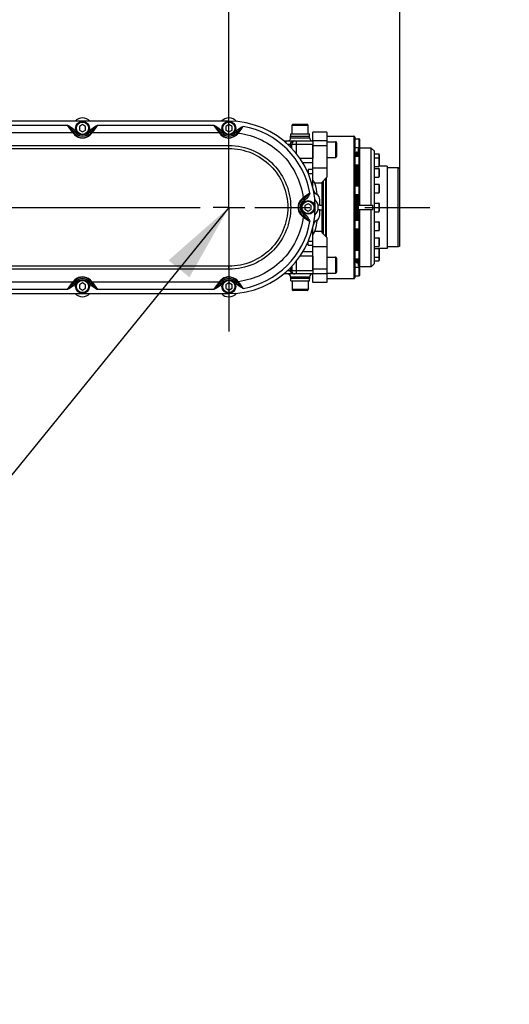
# Model space of a CAD drawing. Header units: millimetres. Extents: x 0 to 8410, y 0 to 5940.
# Tile 119 of 122: x 5561 to 5870, y 4002 to 4624. Entities that reach past the tile are written whole.
import ezdxf

# ---------------------------------------------------------------- set-up
doc = ezdxf.new("R2010")
doc.units = ezdxf.units.MM
doc.header["$LTSCALE"] = 462.55
doc.linetypes.add('CENTER', pattern=[0.6, 0.375, -0.075, 0.075, -0.075])
doc.layers.get('0').update_dxf_attribs({"linetype": 'CONTINUOUS'})
for name, color, linetype in [('204101000016_DXF_AXIS', 7, 'CONTINUOUS'), ('204101000016_DXF_DIMENSION', 7, 'CONTINUOUS'), ('204101000016_DXF_TEXT', 7, 'CONTINUOUS'), ('304102000040DXF_CONTINUOUS_LINE', 7, 'CONTINUOUS'), ('304102000041DXF_CONTINUOUS_LINE', 7, 'CONTINUOUS'), ('304102000042_DXF_AXIS', 7, 'CONTINUOUS'), ('304102000042DXF_CONTINUOUS_LINE', 7, 'CONTINUOUS'), ('304104000181DXF_CONTINUOUS_LINE', 7, 'CONTINUOUS'), ('304104000184DXF_CONTINUOUS_LINE', 7, 'CONTINUOUS'), ('304105000075DXF_CONTINUOUS_LINE', 7, 'CONTINUOUS'), ('304106000033DXF_CONTINUOUS_LINE', 7, 'CONTINUOUS'), ('304302000002DXF_CONTINUOUS_LINE', 7, 'CONTINUOUS'), ('501023000046DXF_CONTINUOUS_LINE', 7, 'CONTINUOUS'), ('501023000061DXF_CONTINUOUS_LINE', 7, 'CONTINUOUS'), ('501023000065DXF_CONTINUOUS_LINE', 7, 'CONTINUOUS'), ('501023000078DXF_CONTINUOUS_LINE', 7, 'CONTINUOUS'), ('501023000127DXF_CONTINUOUS_LINE', 7, 'CONTINUOUS')]:
    doc.layers.add(name, color=color, linetype=linetype)
doc.styles.get("Standard").update_dxf_attribs({"font": 'txt', "width": 0.7})
doc.dimstyles.new('DIMSTYLE_3', dxfattribs={"dimtxt": 90, "dimasz": 50, "dimexe": 1.5, "dimexo": 0, "dimgap": 2.25, "dimtad": 0, "dimtih": 1, "dimtoh": 1, "dimdec": 0, "dimdsep": 46, "dimtxsty": 'Standard', "dimblk": '_FILLED', "dimblk1": '_FILLED', "dimblk2": '_FILLED', "dimcen": 0.09, "dimclrt": 5, "dimazin": 2, "dimtfac": 1, "dimtdec": 0, "dimtofl": 0, "dimtmove": 0, "dimatfit": 3, "dimldrblk": '_FILLED', "dimfxl": 1, "dimtolj": 1, "dimarcsym": 0})
doc.dimstyles.new('DIMSTYLE_4', dxfattribs={"dimtxt": 90, "dimasz": 50, "dimexe": 1.5, "dimexo": 0, "dimgap": 2.25, "dimtad": 1, "dimdsep": 46, "dimtxsty": 'Standard', "dimblk": '_FILLED', "dimblk1": '_FILLED', "dimblk2": '_FILLED', "dimcen": 0.09, "dimclrt": 5, "dimazin": 2, "dimtp": 0.01, "dimtm": 0.01, "dimtfac": 1, "dimtofl": 0, "dimtmove": 0, "dimatfit": 3, "dimldrblk": '_FILLED', "dimfxl": 1, "dimtolj": 1, "dimarcsym": 0})
doc.dimstyles.new('DIMSTYLE_6', dxfattribs={"dimtxt": 90, "dimasz": 50, "dimexe": 1.5, "dimexo": 0, "dimgap": 2.25, "dimtad": 1, "dimdec": 1, "dimdsep": 46, "dimtxsty": 'Standard', "dimblk": '_FILLED', "dimblk1": '_FILLED', "dimblk2": '_FILLED', "dimcen": 0.09, "dimclrt": 5, "dimazin": 2, "dimtfac": 1, "dimtdec": 1, "dimtofl": 0, "dimtmove": 0, "dimatfit": 3, "dimldrblk": '_FILLED', "dimfxl": 1, "dimtolj": 1, "dimarcsym": 0})

# ---------------------------------------------------------------- blocks, each defined once
blk = doc.blocks.new('*D6')
at = {"layer": '204101000016_DXF_DIMENSION', "color": 2, "linetype": 'Continuous'}
blk.add_line((4579.23, 5487.63), (6606.14, 5487.63), dxfattribs=at)
blk = doc.blocks.new('_FILLED')
at = {"color": 0, "linetype": 'ByBlock'}
blk.add_solid([(0, 0), (-1, 0.17), (-1, -0.17)], dxfattribs=at)
blk = doc.blocks.new('*D18')
at = {"layer": '204101000016_DXF_DIMENSION', "color": 2, "linetype": 'Continuous'}
for p, q in [((4579.23, 4249.2), (4579.23, 4955.3)), ((5692.73, 4684.39), (5692.73, 4955.3)), ((4579.23, 4940.3), (5135.98, 4940.3)), ((5692.73, 4940.3), (5135.98, 4940.3))]:
    blk.add_line(p, q, dxfattribs=at)
at = {"layer": '204101000016_DXF_DIMENSION', "color": 2, "linetype": 'Continuous', "xscale": 50, "yscale": 50, "zscale": 50, "rotation": 180}
blk.add_blockref('_FILLED', (4579.23, 4940.3), dxfattribs=at)
at = {"layer": '204101000016_DXF_DIMENSION', "color": 2, "linetype": 'Continuous', "xscale": 50, "yscale": 50, "zscale": 50}
blk.add_blockref('_FILLED', (5692.73, 4940.3), dxfattribs=at)
blk = doc.blocks.new('*D19')
at = {"layer": '204101000016_DXF_DIMENSION', "color": 2, "linetype": 'Continuous'}
for p, q in [((5692.73, 4529.43), (5692.73, 4893.89)), ((5800.73, 4529.78), (5800.73, 4893.89)), ((5692.73, 4878.89), (5622.73, 4878.89)), ((5622.73, 4878.89), (5746.73, 4878.89)), ((6227.71, 4878.89), (5746.73, 4878.89)), ((5800.73, 4878.89), (6227.71, 4878.89))]:
    blk.add_line(p, q, dxfattribs=at)
at = {"layer": '204101000016_DXF_DIMENSION', "color": 2, "linetype": 'Continuous', "xscale": 50, "yscale": 50, "zscale": 50}
blk.add_blockref('_FILLED', (5692.73, 4878.89), dxfattribs=at)
at = {"layer": '204101000016_DXF_DIMENSION', "color": 2, "linetype": 'Continuous', "xscale": 50, "yscale": 50, "zscale": 50, "rotation": 180}
blk.add_blockref('_FILLED', (5800.73, 4878.89), dxfattribs=at)
blk = doc.blocks.new('*D27')
at = {"layer": '204101000016_DXF_DIMENSION', "color": 2, "linetype": 'Continuous'}
blk.add_line((6431.5, 3635.36), (6431.5, 5618.56), dxfattribs=at)

msp = doc.modelspace()

# ---------------------------------------------------------------- linework, layer by layer
at = {"color": 2, "linetype": 'Continuous'}
msp.add_arc((4579.23457, 3635.35928), 1852.26657, 330, 180, dxfattribs=at)
at = {"layer": '204101000016_DXF_AXIS', "color": 7, "linetype": 'CENTER'}
msp.add_line((4668.45931, 4505.35928), (5819.73459, 4505.35928), dxfattribs=at)
at = {"layer": '204101000016_DXF_TEXT', "color": 2, "linetype": 'Continuous'}
msp.add_line((5692.73457, 4505.35928), (5459.17504, 4217.79025), dxfattribs=at)
msp.add_solid([(5667.81026, 4461.18883), (5692.73457, 4505.35928), (5654.6143, 4471.90641)], dxfattribs=at)
at = {"layer": '304102000040DXF_CONTINUOUS_LINE', "color": 7, "linetype": 'Continuous'}
for p, q in [((5731.73457, 4549.35928), (5731.73457, 4550.35928)), ((5731.73505, 4550.35928), (5743.73409, 4550.35928)), ((5743.73457, 4549.35928), (5743.73457, 4550.35928)), ((5727.42586, 4547.35928), (5745.73457, 4547.35928)), ((5745.73457, 4547.35928), (5745.73457, 4536.2705)), ((5745.73457, 4474.44807), (5745.73457, 4463.35928)), ((5745.73457, 4463.35928), (5727.42586, 4463.35928)), ((5731.73457, 4461.35928), (5731.73457, 4460.35928)), ((5743.73409, 4460.35928), (5731.73505, 4460.35928)), ((5743.73457, 4461.35928), (5743.73457, 4460.35928))]:
    msp.add_line(p, q, dxfattribs=at)
at = {"layer": '304102000040DXF_CONTINUOUS_LINE', "color": 9, "linetype": 'Continuous'}
for p, q in [((5731.73457, 4549.35928), (5743.73457, 4549.35928)), ((5728.6295, 4547.35928), (5728.6295, 4546.25562)), ((5729.70258, 4545.35928), (5745.73457, 4545.35928)), ((5731.61809, 4545.35928), (5731.61809, 4543.48259)), ((5732.49498, 4542.57917), (5732.49498, 4545.35928)), ((5735.48356, 4539.01784), (5735.48356, 4547.35928)), ((5745.73457, 4536.2705), (5737.57607, 4536.2705)), ((5745.73457, 4533.55157), (5739.3756, 4533.55157)), ((5745.73457, 4529.33815), (5742.73457, 4529.33815)), ((5742.73457, 4529.33815), (5742.73457, 4526.83727)), ((5745.73457, 4526.61923), (5742.8483, 4526.61923)), ((5742.73457, 4481.38042), (5742.73457, 4483.82991)), ((5742.73457, 4481.38042), (5745.73457, 4481.38042)), ((5742.8783, 4484.09934), (5745.73457, 4484.09934)), ((5745.73457, 4474.44807), (5737.57607, 4474.44807)), ((5745.73457, 4477.167), (5739.3756, 4477.167)), ((5732.49498, 4468.24925), (5732.49498, 4465.35928)), ((5735.48356, 4463.35928), (5735.48356, 4471.70072)), ((5728.6295, 4463.35928), (5728.6295, 4464.46295)), ((5745.73457, 4465.35928), (5729.70258, 4465.35928)), ((5731.61809, 4467.17453), (5731.61809, 4465.35928)), ((5743.73457, 4461.35928), (5731.73457, 4461.35928))]:
    msp.add_line(p, q, dxfattribs=at)
at = {"layer": '304102000040DXF_CONTINUOUS_LINE', "color": 7, "linetype": 'Continuous'}
for centre, start, end in [((5729.73457, 4549.35928), 270.00003171, 360), ((5745.73457, 4549.35928), 180, 270), ((5729.73457, 4461.35928), 0, 89.99996829), ((5745.73457, 4461.35928), 90, 180)]:
    msp.add_arc(centre, 2, start, end, dxfattribs=at)
at = {"layer": '304102000040DXF_CONTINUOUS_LINE', "color": 9, "linetype": 'Continuous'}
for centre, radius, start, end in [((5734.49522, 4465.35744), 2.00024, 179.94703384, 246.45311113), ((5734.48509, 4465.33944), 1.9797, 246.51377589, 251.95002162), ((5734.48972, 4465.35926), 1.99998, 251.99978156, 269.93259313)]:
    msp.add_arc(centre, radius, start, end, dxfattribs=at)
at = {"layer": '304102000040DXF_CONTINUOUS_LINE', "color": 2, "linetype": 'Continuous'}
for centre, start_param, end_param in [((5732.25338, 4541.85928), -1.169330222, 1.143532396), ((5732.25338, 4468.85928), -4.299104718, -1.972262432)]:
    msp.add_ellipse(centre, major_axis=(0, 3), ratio=0.087488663, start_param=start_param, end_param=end_param, dxfattribs=at)
at = {"layer": '304102000040DXF_CONTINUOUS_LINE', "color": 7, "linetype": 'Continuous'}
for centre, start_param, end_param in [((5732.25338, 4541.85928), 5.023735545, 7.349311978), ((5732.25338, 4468.85928), -4.231854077, -1.833901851)]:
    msp.add_ellipse(centre, major_axis=(0, 2.5), ratio=0.087488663, start_param=start_param, end_param=end_param, dxfattribs=at)
at = {"layer": '304102000040DXF_CONTINUOUS_LINE', "color": 9, "linetype": 'Continuous'}
for points, knots in [([(5733.61048, 4547.35928), (5733.1019, 4547.35928), (5732.04143, 4546.9306), (5731.61809, 4545.86923), (5731.61809, 4545.35928)], [0, 0, 0, 0, 0.499326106, 1, 1, 1, 1]), ([(5734.48737, 4547.35928), (5733.97879, 4547.35928), (5732.91832, 4546.9306), (5732.49498, 4545.86923), (5732.49498, 4545.35928)], [0, 0, 0, 0, 0.499326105, 1, 1, 1, 1]), ([(5733.61048, 4463.35928), (5733.1019, 4463.35928), (5732.04143, 4463.78797), (5731.61809, 4464.84934), (5731.61809, 4465.35928)], [0, 0, 0, 0, 0.499326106, 1, 1, 1, 1])]:
    msp.add_open_spline(points, degree=3, knots=knots, dxfattribs=at)
at = {"layer": '304102000040DXF_CONTINUOUS_LINE', "color": 2, "linetype": 'Continuous'}
msp.add_open_spline([(5732.5128, 4542.55653), (5732.50731, 4542.7193), (5732.50067, 4542.87834), (5732.49498, 4543.03159)], degree=3, dxfattribs=at)
at = {"layer": '304102000041DXF_CONTINUOUS_LINE', "color": 7, "linetype": 'Continuous'}
for p, q in [((5748.23457, 4513.51398), (5748.04711, 4513.62222)), ((5750.23457, 4506.85928), (5749.02012, 4506.85928)), ((5750.23457, 4506.85928), (5750.23457, 4510.04988)), ((5750.23457, 4503.85928), (5749.02012, 4503.85928)), ((5750.23457, 4500.66869), (5750.23457, 4503.85928)), ((5748.04711, 4497.09635), (5748.23457, 4497.20458))]:
    msp.add_line(p, q, dxfattribs=at)
for centre, start, end in [((5750.04711, 4517.08632), 191.56398507, 240), ((5746.23457, 4510.04988), 0, 60), ((5746.23457, 4500.66869), 300, 360), ((5750.04711, 4493.63225), 120, 168.43601493)]:
    msp.add_arc(centre, 4, start, end, dxfattribs=at)
at = {"layer": '304102000042_DXF_AXIS', "color": 7, "linetype": 'CENTER'}
for q in [(5692.73457, 4574.45394), (5682.73447, 4505.35928), (5702.73467, 4505.35928), (5692.73457, 4426.96108)]:
    msp.add_line((5692.73457, 4505.35928), q, dxfattribs=at)
at = {"layer": '304102000042DXF_CONTINUOUS_LINE', "color": 7, "linetype": 'Continuous'}
for p, q in [((5692.73457, 4559.85928), (5322.73457, 4559.85928)), ((5595.03842, 4552.35928), (5594.54456, 4553.21467)), ((5605.92458, 4553.21467), (5605.43072, 4552.35928)), ((5687.53842, 4552.35928), (5687.04456, 4553.21467)), ((5698.16724, 4552.76895), (5697.93069, 4552.35923)), ((5739.73449, 4510.55539), (5740.14352, 4510.79154)), ((5740.14379, 4499.92687), (5739.73451, 4500.16317)), ((5594.54456, 4457.5039), (5595.03842, 4458.35928)), ((5605.43072, 4458.35928), (5605.92458, 4457.5039)), ((5687.04456, 4457.5039), (5687.53842, 4458.35928)), ((5697.93068, 4458.35936), (5698.16586, 4457.95202)), ((5322.73457, 4450.85928), (5692.73457, 4450.85928))]:
    msp.add_line(p, q, dxfattribs=at)
at = {"layer": '304102000042DXF_CONTINUOUS_LINE', "color": 9, "linetype": 'Continuous'}
for p, q in [((5517.19912, 4557.35205), (5590.77056, 4557.3518)), ((5593.99919, 4552.84171), (5590.77034, 4557.3518)), ((5609.69897, 4557.35205), (5606.46995, 4552.84171)), ((5609.69912, 4557.35205), (5683.27056, 4557.3518)), ((5686.49919, 4552.84171), (5683.27034, 4557.3518)), ((5513.86365, 4552.69805), (5594.10549, 4552.69805)), ((5594.10549, 4552.69805), (5593.99919, 4552.84171)), ((5594.54454, 4553.21471), (5595.41056, 4553.71472)), ((5595.03842, 4552.35928), (5595.90444, 4552.85928)), ((5595.41056, 4553.71472), (5595.90444, 4552.85928)), ((5604.5647, 4552.85928), (5605.05858, 4553.71472)), ((5605.43072, 4552.35928), (5604.5647, 4552.85928)), ((5605.9246, 4553.21471), (5605.05858, 4553.71472)), ((5606.36365, 4552.69805), (5686.60549, 4552.69805)), ((5606.41496, 4552.76621), (5606.36366, 4552.69805)), ((5606.46995, 4552.84171), (5606.41496, 4552.76621)), ((5686.60549, 4552.69805), (5686.49919, 4552.84171)), ((5687.04454, 4553.21471), (5687.91056, 4553.71472)), ((5687.53842, 4552.35928), (5688.40444, 4552.85928)), ((5687.91056, 4553.71472), (5688.40444, 4552.85928)), ((5692.73457, 4542.56314), (5692.73457, 4549.35929)), ((5697.0647, 4552.85928), (5697.29983, 4553.26655)), ((5697.93072, 4552.35928), (5697.0647, 4552.85928)), ((5698.04983, 4552.83352), (5697.29983, 4553.26655)), ((5698.16585, 4552.76654), (5698.04983, 4552.83352)), ((5322.73526, 4544.42465), (5692.73389, 4544.42465)), ((5322.73457, 4542.56314), (5692.73457, 4542.56314)), ((5739.73457, 4510.55544), (5740.23457, 4509.68941)), ((5740.1414, 4510.79032), (5740.64141, 4509.9243)), ((5740.64141, 4509.9243), (5740.23457, 4509.68941)), ((5739.73457, 4500.16313), (5740.23457, 4501.02916)), ((5740.14139, 4499.92825), (5740.20837, 4500.04428)), ((5740.20837, 4500.04428), (5740.39139, 4500.36126)), ((5740.23457, 4501.02916), (5740.6414, 4500.79428)), ((5740.39139, 4500.36126), (5740.6414, 4500.79428)), ((5692.73457, 4468.15543), (5322.73457, 4468.15543)), ((5692.73457, 4466.29392), (5692.73457, 4468.15543)), ((5692.73388, 4466.29392), (5322.73525, 4466.29392)), ((5692.73388, 4466.29392), (5692.73428, 4461.44238)), ((5594.10549, 4458.02052), (5513.86365, 4458.02052)), ((5590.77017, 4453.36652), (5593.99919, 4457.87686)), ((5593.99919, 4457.87686), (5594.05419, 4457.95236)), ((5594.05419, 4457.95236), (5594.10549, 4458.02052)), ((5594.54454, 4457.50386), (5595.41056, 4457.00384)), ((5595.03842, 4458.35928), (5595.90444, 4457.85928)), ((5595.90444, 4457.85928), (5595.41056, 4457.00384)), ((5605.43072, 4458.35928), (5604.5647, 4457.85928)), ((5605.05858, 4457.00384), (5604.5647, 4457.85928)), ((5605.9246, 4457.50386), (5605.05858, 4457.00384)), ((5686.60549, 4458.02052), (5606.36365, 4458.02052)), ((5606.36366, 4458.02052), (5606.46995, 4457.87686)), ((5606.46995, 4457.87686), (5609.6988, 4453.36676)), ((5683.27017, 4453.36652), (5686.49919, 4457.87686)), ((5686.49919, 4457.87686), (5686.55419, 4457.95236)), ((5686.55419, 4457.95236), (5686.60549, 4458.02052)), ((5687.04454, 4457.50386), (5687.91056, 4457.00384)), ((5687.53842, 4458.35928), (5688.40444, 4457.85928)), ((5688.40444, 4457.85928), (5687.91056, 4457.00384)), ((5692.73457, 4461.44241), (5692.73457, 4461.35926)), ((5697.93072, 4458.35928), (5697.0647, 4457.85928)), ((5697.29983, 4457.45201), (5697.0647, 4457.85928)), ((5697.73285, 4457.70202), (5697.29983, 4457.45201)), ((5698.04983, 4457.88503), (5697.73285, 4457.70202)), ((5698.16586, 4457.95202), (5698.04983, 4457.88503)), ((5590.77002, 4453.36652), (5517.19858, 4453.36676)), ((5683.27002, 4453.36652), (5609.69858, 4453.36676))]:
    msp.add_line(p, q, dxfattribs=at)
at = {"layer": '304102000042DXF_CONTINUOUS_LINE', "color": 7, "linetype": 'Continuous'}
for centre, radius, start, end in [((5692.73457, 4505.35928), 54.5, 270, 90), ((5600.23457, 4555.35928), 6, 210, 330), ((5692.73457, 4555.35928), 6, 210, 329.99935699), ((5742.73457, 4505.35928), 6, 120.00085945, 239.99933341), ((5600.23457, 4455.35928), 6, 30, 150), ((5692.73457, 4455.35928), 6, 30.0008387, 150)]:
    msp.add_arc(centre, radius, start, end, dxfattribs=at)
at = {"layer": '304102000042DXF_CONTINUOUS_LINE', "color": 9, "linetype": 'Continuous'}
for centre, radius, start, end in [((5441.2965, 4734.11559), 315.21037, 324.87410028, 325.71663715), ((5692.72411, 4505.34996), 52.00006, 9.98563264, 80.01211227), ((5600.23803, 4556.47843), 7.20412, 211.65161661, 215.63015155), ((5600.22921, 4556.47211), 7.19327, 215.63008661, 218.3049444), ((5600.23949, 4556.48029), 7.20641, 218.3053571, 226.26815179), ((5594.28474, 4551.6909), 0.98982, 31.68753622, 41.49050377), ((5600.23457, 4556.47625), 7.20005, 226.2717037, 313.30403324), ((5600.23457, 4555.35928), 4.99998, 210, 330), ((5600.22933, 4556.4811), 7.20717, 313.30793398, 320.42706949), ((5606.18441, 4551.6909), 0.98982, 138.51026683, 148.31317215), ((5600.2272, 4556.48144), 7.20903, 320.43576344, 328.34438907), ((5692.73802, 4556.47843), 7.20411, 211.65161648, 215.61455331), ((5692.72922, 4556.47212), 7.19329, 215.61448579, 218.30349594), ((5692.73965, 4556.48041), 7.20661, 218.30387563, 226.21046258), ((5686.78474, 4551.6909), 0.98982, 31.68753622, 41.49050377), ((5692.73456, 4556.47617), 7.19998, 226.21362288, 260.74124989), ((5692.73457, 4555.35928), 4.99998, 210, 330), ((5692.73545, 4556.48748), 7.21129, 260.74870249, 267.71363349), ((5692.73561, 4556.4834), 7.20722, 267.71107106, 269.99341819), ((5692.73386, 4556.90076), 7.62457, 270.00697813, 278.83233171), ((5692.87893, 4556.57492), 7.26279, 306.52879823, 315.42874136), ((5692.92178, 4556.52959), 7.20045, 315.44639121, 316.62455528), ((5692.94795, 4556.50529), 7.16474, 316.6221486, 324.16581347), ((5694.80106, 4555.78543), 5.26488, 318.70237608, 324.81115264), ((5743.16068, 4507.42561), 5.26512, 125.18792026, 131.30223458), ((5915.0128, 4263.26519), 303.84083, 124.26671609, 125.14060189), ((5742.73457, 4505.35928), 4.99998, 120, 240), ((5743.94681, 4505.50573), 7.25882, 131.91891374, 143.46041634), ((5743.89186, 4505.56135), 7.18073, 129.64854346, 131.88910132), ((5743.85935, 4505.59996), 7.13026, 125.82899764, 129.64540218), ((5743.95244, 4505.21663), 7.26561, 216.46376222, 225.4788507), ((5743.89765, 4505.16463), 7.19011, 225.4995415, 228.10009068), ((5743.87352, 4505.13658), 7.15312, 228.09394611, 234.16298041), ((5743.16046, 4503.29267), 5.26475, 228.69705628, 234.8122381), ((5692.72457, 4505.36902), 52.00002, 279.98672988, 350.01328887), ((5922.01243, 4757.56035), 316.13462, 234.87634825, 235.71631617), ((5600.24194, 4454.23713), 7.20903, 140.43576344, 148.34438907), ((5600.23981, 4454.23747), 7.20717, 133.30793398, 140.42706949), ((5594.28473, 4459.02767), 0.98982, 318.51026683, 328.31317215), ((5600.23457, 4454.24232), 7.20005, 46.2717037, 133.30403324), ((5600.23457, 4455.35928), 4.99998, 30, 150), ((5600.22965, 4454.23828), 7.20641, 38.3053571, 46.26815179), ((5606.1844, 4459.02767), 0.98982, 211.68753622, 221.49050376), ((5600.23993, 4454.24646), 7.19327, 35.63008661, 38.3049444), ((5600.23112, 4454.24014), 7.20412, 31.65161661, 35.63015155), ((5692.74142, 4454.23753), 7.20838, 140.74042424, 148.34494355), ((5692.74213, 4454.23621), 7.20976, 140.05998678, 140.73585626), ((5692.73776, 4454.2394), 7.20436, 133.87753239, 140.05706182), ((5686.78473, 4459.02767), 0.98982, 318.51026742, 328.31317257), ((5692.73454, 4454.24243), 7.19995, 97.18503538, 133.87581715), ((5692.73457, 4455.35928), 4.99998, 30, 150), ((5692.73705, 4454.20205), 7.24033, 90.02195562, 97.16477608), ((5692.73419, 4453.85235), 7.59005, 83.49886968, 89.99932023), ((5692.8824, 4454.14881), 7.25659, 41.89051976, 53.39247216), ((5692.93885, 4454.20446), 7.17741, 39.64335408, 41.86071181), ((5692.97418, 4454.23426), 7.1312, 35.82070815, 39.64009116), ((5694.80077, 4454.93292), 5.26524, 35.18895931, 41.29701768), ((5451.3471, 4283.56379), 302.98502, 34.26639949, 35.14285968)]:
    msp.add_arc(centre, radius, start, end, dxfattribs=at)
for points, knots in [([(5590.77033, 4557.35182), (5591.15741, 4557.07423), (5591.77188, 4556.33368), (5593.11922, 4555.05112), (5594.08406, 4554.01219), (5594.54458, 4553.21464)], [0, 0, 0, 0, 0.25483507, 0.507293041, 1, 1, 1, 1]), ([(5590.77056, 4557.3518), (5591.01383, 4557.29958), (5591.4083, 4556.95401), (5592.29635, 4556.51894), (5593.74732, 4555.57558), (5594.91711, 4554.56945), (5595.41056, 4553.71472)], [0, 0, 0, 0, 0.125587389, 0.250951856, 0.501842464, 1, 1, 1, 1]), ([(5605.92456, 4553.21464), (5606.38508, 4554.0122), (5607.69634, 4555.38304), (5609.0112, 4556.69893), (5609.6988, 4557.3518)], [0, 0, 0, 0, 0.492722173, 1, 1, 1, 1]), ([(5683.27033, 4557.35182), (5683.65741, 4557.07423), (5684.27188, 4556.33368), (5685.61922, 4555.05112), (5686.58406, 4554.01219), (5687.04458, 4553.21464)], [0, 0, 0, 0, 0.25483507, 0.507293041, 1, 1, 1, 1]), ([(5683.27056, 4557.3518), (5683.51383, 4557.29958), (5683.9083, 4556.95401), (5684.79635, 4556.51894), (5686.24732, 4555.57558), (5687.41711, 4554.56945), (5687.91056, 4553.71472)], [0, 0, 0, 0, 0.125587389, 0.250951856, 0.501842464, 1, 1, 1, 1]), ([(5698.16782, 4552.76996), (5698.59629, 4553.51126), (5699.84166, 4554.76781), (5701.08355, 4555.97318), (5701.7426, 4556.56164)], [0, 0, 0, 0, 0.492150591, 1, 1, 1, 1]), ([(5697.20194, 4550.73885), (5697.00799, 4550.59517), (5696.01298, 4549.93075), (5694.84801, 4549.51329), (5693.90456, 4549.3666)], [0, 0, 0, 0, 0.201788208, 1, 1, 1, 1]), ([(5698.75659, 4552.31141), (5703.78824, 4551.66313), (5713.78985, 4548.69241), (5726.61269, 4539.6363), (5735.93217, 4526.78931), (5739.01693, 4516.57452), (5739.68636, 4511.38105)], [0, 0, 0, 0, 0.245495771, 0.494739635, 0.746607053, 1, 1, 1, 1]), ([(5692.73389, 4544.42404), (5698.06845, 4544.42413), (5708.64986, 4542.22391), (5721.60167, 4533.14797), (5729.9006, 4520.21629), (5732.74164, 4505.35928), (5729.9006, 4490.50227), (5721.60166, 4477.57059), (5708.64985, 4468.49465), (5698.06844, 4466.29444), (5692.73388, 4466.29453)], [0, 0, 0, 0, 0.131237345, 0.257147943, 0.379474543, 0.499999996, 0.62052545, 0.74285205, 0.868762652, 1, 1, 1, 1]), ([(5692.73457, 4542.56314), (5697.57097, 4542.56298), (5707.35227, 4540.62931), (5719.71987, 4532.35761), (5728.00204, 4519.97143), (5730.90656, 4505.35945), (5728.00223, 4490.74743), (5719.72019, 4478.36107), (5707.35245, 4470.08933), (5697.57104, 4468.15559), (5692.73457, 4468.15543)], [0, 0, 0, 0, 0.124935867, 0.249936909, 0.374968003, 0.499998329, 0.625028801, 0.750059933, 0.8750623, 1, 1, 1, 1]), ([(5743.93641, 4514.367), (5743.34989, 4513.70618), (5742.14154, 4512.46677), (5740.88578, 4511.22051), (5740.14439, 4510.79204)], [0, 0, 0, 0, 0.507835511, 1, 1, 1, 1]), ([(5743.93643, 4514.36683), (5743.57132, 4513.50625), (5742.6984, 4511.86863), (5741.44465, 4510.38808), (5740.64141, 4509.9243)], [0, 0, 0, 0, 0.501963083, 1, 1, 1, 1]), ([(5738.1092, 4500.89858), (5737.17768, 4502.15887), (5736.12246, 4505.36626), (5737.18331, 4508.57067), (5738.11474, 4509.82748)], [0, 0, 0, 0, 0.500454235, 1, 1, 1, 1]), ([(5739.68636, 4499.33754), (5739.01694, 4494.14407), (5735.93217, 4483.92928), (5726.6127, 4471.08228), (5713.78986, 4462.02616), (5703.78826, 4459.05545), (5698.75661, 4458.40716)], [0, 0, 0, 0, 0.253392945, 0.505260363, 0.754504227, 1, 1, 1, 1]), ([(5740.14482, 4499.92628), (5740.8861, 4499.49782), (5742.14178, 4498.25172), (5743.3497, 4497.01214), (5743.93641, 4496.35157)], [0, 0, 0, 0, 0.492149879, 1, 1, 1, 1]), ([(5740.6414, 4500.79428), (5741.84118, 4500.10154), (5742.89285, 4498.40357), (5743.75368, 4496.78171), (5743.93668, 4496.35119)], [0, 0, 0, 0, 0.747569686, 1, 1, 1, 1]), ([(5594.54459, 4457.50393), (5594.08407, 4456.70637), (5592.7728, 4455.33553), (5591.45794, 4454.01964), (5590.77034, 4453.36676)], [0, 0, 0, 0, 0.492722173, 1, 1, 1, 1]), ([(5609.69858, 4453.36676), (5609.45531, 4453.41899), (5609.06084, 4453.76456), (5608.17279, 4454.19963), (5606.72182, 4455.14299), (5605.55203, 4456.14912), (5605.05858, 4457.00384)], [0, 0, 0, 0, 0.125587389, 0.250951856, 0.501842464, 1, 1, 1, 1]), ([(5609.69881, 4453.36675), (5609.31173, 4453.64434), (5608.69726, 4454.38489), (5607.34992, 4455.66745), (5606.38508, 4456.70638), (5605.92456, 4457.50392)], [0, 0, 0, 0, 0.25483507, 0.507293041, 1, 1, 1, 1]), ([(5687.04459, 4457.50393), (5686.58407, 4456.70637), (5685.2728, 4455.33553), (5683.95794, 4454.01964), (5683.27034, 4453.36676)], [0, 0, 0, 0, 0.492722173, 1, 1, 1, 1]), ([(5693.59356, 4461.3936), (5694.00945, 4461.34653), (5695.29379, 4461.09391), (5696.49839, 4460.50245), (5697.20973, 4459.97396)], [0, 0, 0, 0, 0.320798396, 1, 1, 1, 1]), ([(5701.74242, 4454.15691), (5700.88149, 4454.52123), (5699.24436, 4455.39539), (5697.76361, 4456.64875), (5697.29983, 4457.45201)], [0, 0, 0, 0, 0.501962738, 1, 1, 1, 1]), ([(5701.7426, 4454.15693), (5701.08102, 4454.74352), (5699.84112, 4455.95306), (5698.5943, 4457.20997), (5698.16585, 4457.95203)], [0, 0, 0, 0, 0.507843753, 1, 1, 1, 1])]:
    msp.add_open_spline(points, degree=3, knots=knots, dxfattribs=at)
for points in [[(5605.05858, 4553.71472), (5606.04133, 4555.41677), (5607.95567, 4556.44479), (5609.69912, 4557.35205)], [(5697.29983, 4553.26655), (5698.22185, 4554.86343), (5700.05, 4555.83123), (5701.743, 4556.56193)], [(5593.99919, 4552.84182), (5594.37891, 4552.88265), (5594.84746, 4552.69003), (5595.03835, 4552.35925)], [(5594.10549, 4552.69804), (5594.43287, 4552.72503), (5594.80869, 4552.59283), (5595.02618, 4552.34665)], [(5606.46995, 4552.84167), (5606.09023, 4552.88253), (5605.62167, 4552.69004), (5605.43068, 4552.35931)], [(5606.36365, 4552.69805), (5606.03627, 4552.72503), (5605.66045, 4552.59283), (5605.44296, 4552.34665)], [(5686.49919, 4552.84182), (5686.87891, 4552.88265), (5687.34746, 4552.69003), (5687.53835, 4552.35925)], [(5686.60549, 4552.69804), (5686.93287, 4552.72503), (5687.30869, 4552.59283), (5687.52618, 4552.34665)], [(5698.75645, 4552.31068), (5698.36537, 4552.38949), (5697.86419, 4552.22142), (5697.6339, 4551.89567)], [(5699.10381, 4552.75133), (5698.70517, 4552.85663), (5698.13687, 4552.71636), (5697.93065, 4552.35933)], [(5740.12657, 4511.7286), (5740.23192, 4511.32997), (5740.09165, 4510.76159), (5739.73459, 4510.5554)], [(5739.68546, 4511.38087), (5739.76428, 4510.9898), (5739.59622, 4510.48861), (5739.27048, 4510.2583)], [(5739.68543, 4499.33771), (5739.76425, 4499.72878), (5739.59622, 4500.22996), (5739.27048, 4500.46029)], [(5740.12652, 4498.98997), (5740.23187, 4499.38861), (5740.09165, 4499.95698), (5739.73461, 4500.16321)], [(5595.41056, 4457.00384), (5594.42781, 4455.3018), (5592.51347, 4454.27378), (5590.77002, 4453.36652)], [(5593.99919, 4457.8769), (5594.37891, 4457.83604), (5594.84747, 4458.02853), (5595.03846, 4458.35926)], [(5594.10549, 4458.02052), (5594.43287, 4457.99354), (5594.80869, 4458.12574), (5595.02618, 4458.37192)], [(5606.46995, 4457.87675), (5606.09023, 4457.83592), (5605.62168, 4458.02853), (5605.43079, 4458.35932)], [(5606.36365, 4458.02053), (5606.03627, 4457.99354), (5605.66045, 4458.12574), (5605.44296, 4458.37192)], [(5687.91056, 4457.00384), (5686.92781, 4455.3018), (5685.01347, 4454.27378), (5683.27002, 4453.36652)], [(5686.49919, 4457.8769), (5686.87891, 4457.83604), (5687.34747, 4458.02853), (5687.53846, 4458.35926)], [(5686.60549, 4458.02052), (5686.93287, 4457.99354), (5687.30869, 4458.12574), (5687.52618, 4458.37192)], [(5698.75645, 4458.40786), (5698.36537, 4458.32906), (5697.86419, 4458.49715), (5697.63391, 4458.82291)], [(5699.10381, 4457.96719), (5698.70518, 4457.86189), (5698.13687, 4458.00222), (5697.93069, 4458.35926)]]:
    msp.add_open_spline(points, degree=3, dxfattribs=at)
at = {"layer": '304104000181DXF_CONTINUOUS_LINE', "color": 7, "linetype": 'Continuous'}
for p, q in [((5754.73457, 4552.85928), (5745.73457, 4552.85928)), ((5745.73457, 4547.35928), (5745.73457, 4552.85928)), ((5754.73457, 4552.85887), (5754.73457, 4547.35928)), ((5754.73457, 4547.35928), (5745.73457, 4547.35928)), ((5745.73457, 4530.17863), (5745.73457, 4544.85928)), ((5754.73457, 4547.35928), (5754.73457, 4524.35928)), ((5754.73457, 4530.17863), (5745.73457, 4530.17863)), ((5745.73457, 4517.61724), (5745.73457, 4530.17863)), ((5751.73457, 4521.35928), (5754.73457, 4524.35928)), ((5751.73457, 4520.56619), (5747.14964, 4520.56619)), ((5751.73457, 4506.85928), (5751.73457, 4521.35928)), ((5750.23457, 4506.85928), (5751.73457, 4506.85928)), ((5750.23457, 4503.85928), (5751.73457, 4503.85928)), ((5751.73457, 4489.35928), (5751.73457, 4503.85928)), ((5745.73457, 4480.53994), (5745.73457, 4493.10133)), ((5751.73457, 4490.15238), (5747.14964, 4490.15238)), ((5754.73457, 4486.35928), (5751.73457, 4489.35928)), ((5745.73457, 4480.53994), (5754.73457, 4480.53994)), ((5745.73457, 4465.85928), (5745.73457, 4480.53994)), ((5754.73457, 4486.35928), (5754.73457, 4463.35928)), ((5754.73457, 4463.35928), (5745.73457, 4463.35928)), ((5745.73457, 4457.85928), (5745.73457, 4463.35928)), ((5754.73457, 4463.35928), (5754.73457, 4457.8597)), ((5754.73457, 4457.85928), (5745.73457, 4457.85928))]:
    msp.add_line(p, q, dxfattribs=at)
at = {"layer": '304104000181DXF_CONTINUOUS_LINE', "color": 9, "linetype": 'Continuous'}
for p, q in [((5754.73457, 4544.35928), (5745.73457, 4544.35928)), ((5754.73457, 4466.35928), (5745.73457, 4466.35928))]:
    msp.add_line(p, q, dxfattribs=at)
at = {"layer": '304104000181DXF_CONTINUOUS_LINE', "color": 7, "linetype": 'Continuous'}
for centre, radius, start, end in [((5717.88431, 4502.1027), 34.60289, 32.24782371, 36.40389142), ((5692.73457, 4505.35928), 56.5, 7.98046574, 15.61362086), ((5692.73457, 4505.35928), 56.5, 344.38637914, 352.01950651), ((5717.88431, 4508.61587), 34.60289, 323.59610858, 327.75217629)]:
    msp.add_arc(centre, radius, start, end, dxfattribs=at)
at = {"layer": '304104000184DXF_CONTINUOUS_LINE', "color": 7, "linetype": 'Continuous'}
for p, q in [((5774.73457, 4542.35928), (5775.23458, 4542.85928)), ((5782.73457, 4542.85928), (5775.23458, 4542.85928)), ((5775.23458, 4542.85928), (5775.23458, 4536.30777)), ((5782.73456, 4506.85928), (5782.73457, 4542.85928)), ((5784.73457, 4540.85928), (5782.73457, 4542.85928)), ((5774.73457, 4537.80777), (5774.73457, 4542.35924)), ((5784.73457, 4469.85928), (5784.73457, 4540.85928)), ((5774.73457, 4518.97968), (5774.73457, 4532.30777)), ((5775.23458, 4533.80777), (5775.23458, 4517.47968)), ((5792.73457, 4531.35928), (5787.66348, 4531.35928)), ((5792.73457, 4531.35928), (5792.73457, 4479.35928)), ((5799.73457, 4530.35928), (5792.73457, 4530.35928)), ((5800.73457, 4529.78194), (5799.73457, 4530.35929)), ((5799.73457, 4480.35928), (5799.73457, 4530.35928)), ((5800.73457, 4480.93663), (5800.73457, 4529.78193)), ((5774.73457, 4497.23888), (5774.73457, 4513.47968)), ((5775.23458, 4514.97968), (5775.23458, 4506.85928)), ((5774.73457, 4506.85928), (5783.70376, 4506.85928)), ((5783.70376, 4503.85928), (5774.73457, 4503.85928)), ((5775.23458, 4503.85928), (5775.23458, 4495.73888)), ((5782.73457, 4467.85928), (5782.73456, 4503.85928)), ((5775.23458, 4493.23888), (5775.23458, 4476.9108)), ((5774.73457, 4478.4108), (5774.73457, 4491.73888)), ((5800.73457, 4480.93663), (5799.73457, 4480.35928)), ((5775.23458, 4474.4108), (5775.23458, 4467.85928)), ((5792.73457, 4479.35928), (5787.66348, 4479.35928)), ((5799.73457, 4480.35928), (5792.73457, 4480.35928)), ((5774.73457, 4468.35934), (5774.73457, 4472.9108)), ((5774.73457, 4468.35929), (5775.23458, 4467.85928)), ((5784.73457, 4469.85929), (5782.73457, 4467.85929)), ((5782.73457, 4467.85928), (5775.23458, 4467.85928))]:
    msp.add_line(p, q, dxfattribs=at)
msp.add_arc((5747.15755, 4505.35928), 36.57697, 357.6496748, 2.3503252, dxfattribs=at)
at = {"layer": '304105000075DXF_CONTINUOUS_LINE', "color": 7, "linetype": 'Continuous'}
for p, q in [((5731.78457, 4551.85928), (5743.68457, 4551.85928)), ((5731.78457, 4550.35928), (5731.78457, 4551.85928)), ((5743.68457, 4550.35928), (5743.68457, 4551.85928)), ((5731.78457, 4458.85928), (5731.78457, 4460.35928)), ((5731.78457, 4458.85928), (5743.68457, 4458.85928)), ((5743.68457, 4458.85928), (5743.68457, 4460.35928))]:
    msp.add_line(p, q, dxfattribs=at)
at = {"layer": '304106000033DXF_CONTINUOUS_LINE', "color": 7, "linetype": 'Continuous'}
for centre, start, end in [((5600.23457, 4555.35928), 43.81306146, 136.18693854), ((5692.73457, 4555.35928), 41.18264625, 136.18693854), ((5742.73457, 4505.35928), 311.18264625, 48.81735375), ((5600.23457, 4455.35928), 223.81306146, 316.18693854), ((5692.73457, 4455.35928), 223.81306146, 318.81735375)]:
    msp.add_arc(centre, 6.5, start, end, dxfattribs=at)
at = {"layer": '304302000002DXF_CONTINUOUS_LINE', "color": 7, "linetype": 'Continuous'}
for p, q in [((5754.73457, 4550.35928), (5771.73457, 4550.35928)), ((5772.23457, 4549.85928), (5772.23457, 4548.67817)), ((5772.23457, 4547.98971), (5772.23457, 4537.64612)), ((5772.23457, 4540.30928), (5773.13457, 4539.40928)), ((5773.13457, 4537.80777), (5773.13457, 4539.40889)), ((5773.23457, 4539.85928), (5773.23457, 4537.80777)), ((5773.73457, 4540.35928), (5774.73457, 4540.35928)), ((5772.23457, 4535.92599), (5772.23457, 4518.04316)), ((5773.13457, 4518.97242), (5773.13457, 4532.24979)), ((5773.23457, 4532.30777), (5773.23457, 4518.97242)), ((5754.33457, 4486.75928), (5754.33457, 4523.95928)), ((5754.23457, 4523.85928), (5754.23457, 4486.85928)), ((5772.23457, 4515.67437), (5772.23457, 4495.04494)), ((5773.13457, 4497.23888), (5773.13457, 4513.47968)), ((5773.23457, 4513.47968), (5773.23457, 4497.23888)), ((5751.73457, 4506.85928), (5751.73457, 4503.85928)), ((5751.73457, 4506.85928), (5751.73457, 4503.85928)), ((5772.23457, 4492.88896), (5772.23457, 4474.79253)), ((5773.13457, 4491.74615), (5773.13457, 4478.46878)), ((5773.23457, 4491.74615), (5773.23457, 4478.4108)), ((5772.23457, 4473.07285), (5772.23457, 4462.72812)), ((5772.23457, 4470.40928), (5773.13457, 4471.30928)), ((5773.13457, 4472.9108), (5773.13457, 4471.30968)), ((5773.23457, 4472.9108), (5773.23457, 4470.85928)), ((5773.73457, 4470.35928), (5774.73457, 4470.35928)), ((5772.23457, 4462.0404), (5772.23457, 4460.85928)), ((5754.73457, 4460.35928), (5771.73457, 4460.35928))]:
    msp.add_line(p, q, dxfattribs=at)
at = {"layer": '304302000002DXF_CONTINUOUS_LINE', "color": 9, "linetype": 'Continuous'}
for p, q in [((5771.73457, 4550.35928), (5771.73457, 4460.35928)), ((5773.73457, 4540.35928), (5773.73457, 4537.80777)), ((5773.73457, 4532.30777), (5773.73457, 4518.97968)), ((5752.23457, 4521.85928), (5752.23457, 4488.85928)), ((5753.73457, 4523.35928), (5753.73457, 4487.35928)), ((5773.73457, 4513.47968), (5773.73457, 4497.23888)), ((5773.73457, 4491.73888), (5773.73457, 4478.4108)), ((5773.73457, 4472.9108), (5773.73457, 4470.35928))]:
    msp.add_line(p, q, dxfattribs=at)
at = {"layer": '304302000002DXF_CONTINUOUS_LINE', "color": 7, "linetype": 'Continuous'}
for centre, start, end in [((5771.73457, 4549.85928), 359.99999939, 90), ((5773.73457, 4539.85928), 90, 180.00000003), ((5773.73457, 4470.85928), 179.99999997, 270), ((5771.73457, 4460.85928), 270, 0.00000061)]:
    msp.add_arc(centre, 0.5, start, end, dxfattribs=at)
at = {"layer": '501023000046DXF_CONTINUOUS_LINE', "color": 7, "linetype": 'Continuous'}
for p, q in [((5754.73457, 4546.85928), (5760.13457, 4546.85928)), ((5760.73457, 4546.25928), (5760.73457, 4537.45929)), ((5754.73457, 4536.85928), (5760.13457, 4536.85928)), ((5754.73457, 4473.85928), (5760.13457, 4473.85928)), ((5760.73457, 4473.25928), (5760.73457, 4464.45929)), ((5754.73457, 4463.85928), (5760.13457, 4463.85928))]:
    msp.add_line(p, q, dxfattribs=at)
at = {"layer": '501023000046DXF_CONTINUOUS_LINE', "color": 9, "linetype": 'Continuous'}
for p, q in [((5760.13457, 4546.85928), (5760.13457, 4536.85928)), ((5760.13457, 4473.85928), (5760.13457, 4463.85928))]:
    msp.add_line(p, q, dxfattribs=at)
at = {"layer": '501023000046DXF_CONTINUOUS_LINE', "color": 7, "linetype": 'Continuous'}
for centre, start, end in [((5760.13457, 4546.25928), 359.99999564, 90), ((5760.13457, 4537.45928), 270, 0.00000436), ((5760.13457, 4473.25928), 359.99999564, 90), ((5760.13457, 4464.45928), 270, 0.00000436)]:
    msp.add_arc(centre, 0.6, start, end, dxfattribs=at)
at = {"layer": '501023000061DXF_CONTINUOUS_LINE', "color": 7, "linetype": 'Continuous'}
for p, q in [((5772.23457, 4548.67817), (5774.93457, 4548.67817)), ((5772.23457, 4548.67817), (5772.23457, 4547.98971)), ((5772.23457, 4543.17817), (5774.93457, 4543.17817)), ((5775.23457, 4548.37817), (5775.23457, 4543.47817)), ((5772.23457, 4537.80777), (5774.93457, 4537.80777)), ((5772.23457, 4537.64612), (5772.23457, 4535.92599)), ((5775.23457, 4537.50777), (5775.23457, 4532.60777)), ((5772.23457, 4532.30777), (5774.93457, 4532.30777)), ((5754.23457, 4517.72968), (5754.33457, 4517.72968)), ((5772.23457, 4518.97968), (5774.93457, 4518.97968)), ((5772.23457, 4518.04316), (5772.23457, 4515.67437)), ((5775.23457, 4518.67968), (5775.23457, 4513.77969)), ((5754.23457, 4514.72968), (5754.33457, 4514.72968)), ((5772.23457, 4513.47968), (5774.93457, 4513.47968)), ((5754.23457, 4495.98888), (5754.33457, 4495.98888)), ((5754.23457, 4492.98888), (5754.33457, 4492.98888)), ((5772.23457, 4497.23888), (5774.93457, 4497.23888)), ((5772.23457, 4495.04494), (5772.23457, 4492.67569)), ((5775.23457, 4496.93888), (5775.23457, 4492.03889)), ((5772.23457, 4491.73888), (5774.93457, 4491.73888)), ((5772.23457, 4478.4108), (5774.93457, 4478.4108)), ((5772.23457, 4474.79253), (5772.23457, 4473.07285)), ((5775.23457, 4478.1108), (5775.23457, 4473.2108)), ((5772.23457, 4472.9108), (5774.93457, 4472.9108)), ((5772.23457, 4467.5404), (5774.93457, 4467.5404)), ((5772.23457, 4462.72812), (5772.23457, 4462.0404)), ((5772.23457, 4462.0404), (5774.93457, 4462.0404)), ((5775.23457, 4467.2404), (5775.23457, 4462.3404))]:
    msp.add_line(p, q, dxfattribs=at)
at = {"layer": '501023000061DXF_CONTINUOUS_LINE', "color": 9, "linetype": 'Continuous'}
for p, q in [((5774.93457, 4548.67817), (5774.93457, 4543.17817)), ((5774.93457, 4537.80777), (5774.93457, 4532.30777)), ((5774.93457, 4518.97968), (5774.93457, 4513.47968)), ((5774.93457, 4497.23888), (5774.93457, 4491.73888)), ((5774.93457, 4478.4108), (5774.93457, 4472.9108)), ((5774.93457, 4467.5404), (5774.93457, 4462.0404))]:
    msp.add_line(p, q, dxfattribs=at)
at = {"layer": '501023000061DXF_CONTINUOUS_LINE', "color": 2, "linetype": 'Continuous'}
for p, q in [((5754.23457, 4517.22968), (5754.33457, 4517.22968)), ((5754.23457, 4515.22968), (5754.33457, 4515.22968)), ((5754.23457, 4495.48888), (5754.33457, 4495.48888)), ((5754.23457, 4493.48888), (5754.33457, 4493.48888))]:
    msp.add_line(p, q, dxfattribs=at)
at = {"layer": '501023000061DXF_CONTINUOUS_LINE', "color": 7, "linetype": 'Continuous'}
for centre, start, end in [((5774.93457, 4548.37817), 359.99998287, 90), ((5774.93457, 4543.47817), 270, 0.00001713), ((5774.93457, 4537.50777), 359.99998287, 90), ((5774.93457, 4532.60777), 270, 0.00001713), ((5774.93457, 4518.67968), 359.99998287, 90), ((5774.93457, 4513.77968), 270, 0.00001713), ((5774.93457, 4496.93888), 359.99998287, 90), ((5774.93457, 4492.03888), 270, 0.00001713), ((5774.93457, 4478.1108), 359.99998287, 90), ((5774.93457, 4473.2108), 270, 0.00001713), ((5774.93457, 4467.2404), 359.99998287, 90), ((5774.93457, 4462.3404), 270, 0.00001713)]:
    msp.add_arc(centre, 0.3, start, end, dxfattribs=at)
at = {"layer": '501023000065DXF_CONTINUOUS_LINE', "color": 7, "linetype": 'Continuous'}
for p, q in [((5600.23457, 4557.66869), (5598.23457, 4556.51398)), ((5598.23457, 4556.51398), (5598.23457, 4554.20458)), ((5602.23457, 4556.51398), (5600.23457, 4557.66869)), ((5602.23457, 4554.20458), (5602.23457, 4556.51398)), ((5692.73457, 4557.66869), (5690.73457, 4556.51398)), ((5690.73457, 4556.51398), (5690.73457, 4554.20458)), ((5694.73457, 4556.51398), (5692.73457, 4557.66869)), ((5694.73457, 4554.20458), (5694.73457, 4556.51398)), ((5598.23457, 4554.20458), (5600.23457, 4553.04988)), ((5600.23457, 4553.04988), (5602.23457, 4554.20458)), ((5690.73457, 4554.20458), (5692.73457, 4553.04988)), ((5692.73457, 4553.04988), (5694.73457, 4554.20458)), ((5742.73457, 4507.66869), (5740.73457, 4506.51398)), ((5740.73457, 4506.51398), (5740.73457, 4504.20458)), ((5744.73457, 4506.51398), (5742.73457, 4507.66869)), ((5744.73457, 4504.20458), (5744.73457, 4506.51398)), ((5740.73457, 4504.20458), (5742.73457, 4503.04988)), ((5742.73457, 4503.04988), (5744.73457, 4504.20458)), ((5600.23457, 4457.66869), (5598.23457, 4456.51398)), ((5598.23457, 4456.51398), (5598.23457, 4454.20458)), ((5602.23457, 4456.51398), (5600.23457, 4457.66869)), ((5602.23457, 4454.20458), (5602.23457, 4456.51398)), ((5692.73457, 4457.66869), (5690.73457, 4456.51398)), ((5690.73457, 4456.51398), (5690.73457, 4454.20458)), ((5694.73457, 4456.51398), (5692.73457, 4457.66869)), ((5694.73457, 4454.20458), (5694.73457, 4456.51398)), ((5598.23457, 4454.20458), (5600.23457, 4453.04988)), ((5600.23457, 4453.04988), (5602.23457, 4454.20458)), ((5690.73457, 4454.20458), (5692.73457, 4453.04988)), ((5692.73457, 4453.04988), (5694.73457, 4454.20458))]:
    msp.add_line(p, q, dxfattribs=at)
for centre in [(5600.23457, 4555.35928), (5692.73457, 4555.35928), (5742.73457, 4505.35928), (5600.23457, 4455.35928), (5692.73457, 4455.35928)]:
    msp.add_circle(centre, 4.36, dxfattribs=at)
at = {"layer": '501023000065DXF_CONTINUOUS_LINE', "color": 9, "linetype": 'Continuous'}
for centre in [(5600.23457, 4555.35928), (5692.73457, 4555.35928), (5742.73457, 4505.35928), (5600.23457, 4455.35928), (5692.73457, 4455.35928)]:
    msp.add_circle(centre, 3.86, dxfattribs=at)
at = {"layer": '501023000078DXF_CONTINUOUS_LINE', "color": 9, "linetype": 'Continuous'}
for p, q in [((5732.73457, 4557.25928), (5742.73457, 4557.25928)), ((5742.73457, 4453.45928), (5732.73457, 4453.45928))]:
    msp.add_line(p, q, dxfattribs=at)
at = {"layer": '501023000078DXF_CONTINUOUS_LINE', "color": 7, "linetype": 'Continuous'}
for p, q in [((5732.73457, 4551.85928), (5732.73457, 4557.25928)), ((5733.33457, 4557.85928), (5742.13457, 4557.85928)), ((5742.73457, 4551.85928), (5742.73457, 4557.25928)), ((5732.73457, 4458.85928), (5732.73457, 4453.45928)), ((5742.73457, 4458.85928), (5742.73457, 4453.45928)), ((5742.13457, 4452.85928), (5733.33457, 4452.85928))]:
    msp.add_line(p, q, dxfattribs=at)
for centre, start, end in [((5733.33457, 4557.25928), 89.99999962, 180), ((5742.13457, 4557.25928), 0, 90.00000038), ((5733.33457, 4453.45928), 180, 270.00000038), ((5742.13457, 4453.45928), 269.99999962, 360)]:
    msp.add_arc(centre, 0.6, start, end, dxfattribs=at)
at = {"layer": '501023000127DXF_CONTINUOUS_LINE', "color": 7, "linetype": 'Continuous'}
for p, q in [((5773.13457, 4537.85928), (5773.23457, 4537.85928)), ((5784.73457, 4539.10928), (5787.43457, 4539.10928)), ((5784.73457, 4536.74955), (5787.43457, 4536.74955)), ((5787.73457, 4538.80928), (5787.73457, 4536.44955)), ((5787.73457, 4536.44955), (5787.73457, 4531.54955)), ((5784.73457, 4531.24955), (5787.43457, 4531.24955)), ((5773.13457, 4528.77959), (5773.23457, 4528.77959)), ((5773.13457, 4525.77959), (5773.23457, 4525.77959)), ((5784.73457, 4530.02959), (5787.43457, 4530.02959)), ((5784.73457, 4524.52959), (5787.43457, 4524.52959)), ((5787.73457, 4529.72959), (5787.73457, 4524.8296)), ((5784.73457, 4519.97247), (5787.43457, 4519.97247)), ((5787.73457, 4519.67247), (5787.73457, 4514.77248)), ((5784.73457, 4514.47247), (5787.43457, 4514.47247)), ((5773.13457, 4506.85928), (5773.23457, 4506.85928)), ((5784.73457, 4508.10928), (5787.43457, 4508.10928)), ((5787.73457, 4507.80928), (5787.73457, 4502.90929)), ((5773.13457, 4503.85928), (5773.23457, 4503.85928)), ((5784.73457, 4502.60928), (5787.43457, 4502.60928)), ((5784.73457, 4496.2461), (5787.43457, 4496.2461)), ((5787.73457, 4495.9461), (5787.73457, 4491.0461)), ((5784.73457, 4490.7461), (5787.43457, 4490.7461)), ((5773.13457, 4484.93897), (5773.23457, 4484.93897)), ((5773.13457, 4481.93897), (5773.23457, 4481.93897)), ((5784.73457, 4486.18897), (5787.43457, 4486.18897)), ((5784.73457, 4480.68897), (5787.43457, 4480.68897)), ((5787.73457, 4485.88897), (5787.73457, 4480.98898)), ((5784.73457, 4479.46902), (5787.43457, 4479.46902)), ((5787.73457, 4479.16902), (5787.73457, 4474.26902)), ((5787.73457, 4474.26902), (5787.73457, 4471.90929)), ((5773.13457, 4472.85928), (5773.23457, 4472.85928)), ((5784.73457, 4473.96902), (5787.43457, 4473.96902)), ((5784.73457, 4471.60928), (5787.43457, 4471.60928))]:
    msp.add_line(p, q, dxfattribs=at)
at = {"layer": '501023000127DXF_CONTINUOUS_LINE', "color": 9, "linetype": 'Continuous'}
for p, q in [((5787.43457, 4539.10928), (5787.43457, 4536.74955)), ((5787.43457, 4536.74955), (5787.43457, 4531.24955)), ((5787.43457, 4530.02959), (5787.43457, 4524.52959)), ((5787.43457, 4519.97247), (5787.43457, 4514.47247)), ((5787.43457, 4508.10928), (5787.43457, 4502.60928)), ((5787.43457, 4496.2461), (5787.43457, 4490.7461)), ((5787.43457, 4486.18897), (5787.43457, 4480.68897)), ((5787.43457, 4479.46902), (5787.43457, 4473.96902)), ((5787.43457, 4473.96902), (5787.43457, 4471.60928))]:
    msp.add_line(p, q, dxfattribs=at)
at = {"layer": '501023000127DXF_CONTINUOUS_LINE', "color": 2, "linetype": 'Continuous'}
for p, q in [((5773.13457, 4528.27959), (5773.23457, 4528.27959)), ((5773.13457, 4526.27959), (5773.23457, 4526.27959)), ((5773.13457, 4506.35928), (5773.23457, 4506.35928)), ((5773.13457, 4504.35928), (5773.23457, 4504.35928)), ((5773.13457, 4484.43897), (5773.23457, 4484.43897)), ((5773.13457, 4482.43897), (5773.23457, 4482.43897))]:
    msp.add_line(p, q, dxfattribs=at)
at = {"layer": '501023000127DXF_CONTINUOUS_LINE', "color": 7, "linetype": 'Continuous'}
for centre, start, end in [((5787.43457, 4538.80928), 359.99999914, 90), ((5787.43457, 4536.44955), 359.99999914, 90), ((5787.43457, 4531.54955), 270, 0.00000086), ((5787.43457, 4529.72959), 359.99999914, 90), ((5787.43457, 4524.82959), 270, 0.00000086), ((5787.43457, 4519.67247), 359.99999914, 90), ((5787.43457, 4514.77247), 270, 0.00000086), ((5787.43457, 4507.80928), 359.99999914, 90), ((5787.43457, 4502.90928), 270, 0.00000086), ((5787.43457, 4495.9461), 359.99999914, 90), ((5787.43457, 4491.0461), 270, 0.00000086), ((5787.43457, 4485.88897), 359.99999914, 90), ((5787.43457, 4480.98897), 270, 0.00000086), ((5787.43457, 4479.16902), 359.99999914, 90), ((5787.43457, 4474.26902), 270, 0.00000086), ((5787.43457, 4471.90928), 270, 0.00000086)]:
    msp.add_arc(centre, 0.3, start, end, dxfattribs=at)

# ---------------------------------------------------------------- dimensions: what is measured, and where the dimension line sits
at = {"layer": '204101000016_DXF_DIMENSION', "color": 2, "linetype": 'Continuous'}
for feature_location, offset, dtype, origin, override, picture, middle in [((6431.50114, 3635.35928), (0, 1983.2024), 1, (4430.23457, 3292.35928), {"dimgap": 22.500034, "dimtad": 1, "dimtih": 0, "dimtoh": 0}, '*D27', (6409.00114, 5663.56169)), ((4579.23457, 5487.62585), (2026.90216, 0), 0, (4579.23457, 3097.35928), {"dimgap": 22.500078, "dimtad": 1, "dimtih": 0, "dimtoh": 0}, '*D6', (6651.13673, 5510.12585))]:
    dim = msp.add_ordinate_dim(feature_location=feature_location, offset=offset, dtype=dtype, origin=origin, dimstyle='DIMSTYLE_3', override=override, dxfattribs=at)
    dim.commit()
    dim.dimension.update_dxf_attribs({"geometry": picture, "text_midpoint": middle})
for base, p1, p2, dimstyle, picture, middle in [((5692.73457, 4940.29832), (4579.23457, 4249.20351), (5692.73457, 4684.39433), 'DIMSTYLE_6', '*D18', (5041.35086, 4940.29832)), ((5800.73458, 4878.89008), (5692.73457, 4529.43348), (5800.73458, 4529.78194), 'DIMSTYLE_4', '*D19', (6038.7063, 4878.89008))]:
    dim = msp.add_linear_dim(base=base, p1=p1, p2=p2, dimstyle=dimstyle, dxfattribs=at)
    dim.commit()
    dim.dimension.update_dxf_attribs({"geometry": picture, "text_midpoint": middle, "dimtype": 160})

doc.saveas('drawing.dxf')
